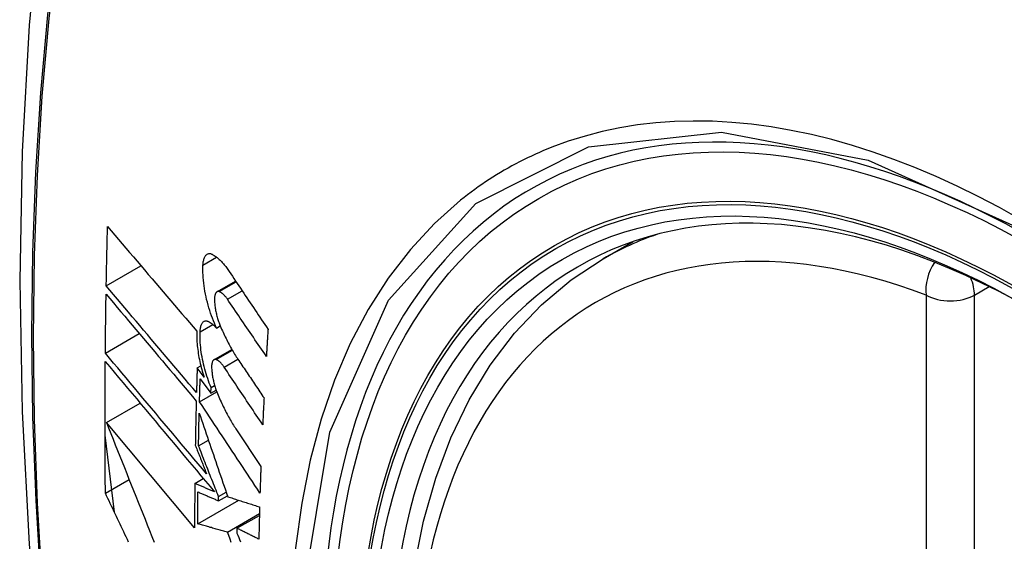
# Model space of a CAD drawing. Header units: inches. Extents: x 532.5 to 626.3, y 209.5 to 285.5.
# Tile 44 of 55: x 581.618 to 581.959, y 255.445 to 255.625. Entities that reach past the tile are written whole.
import ezdxf

# ---------------------------------------------------------------- set-up
doc = ezdxf.new("R2010")
doc.units = ezdxf.units.IN
doc.header["$MEASUREMENT"] = 0
doc.layers.add('Visible Edges(ANSI)', color=7, linetype='Continuous', lineweight=25)
doc.layers.add('Visible Tangent Edges(ANSI)', color=7, linetype='Continuous', lineweight=25)

msp = doc.modelspace()

# ---------------------------------------------------------------- linework, layer by layer
at = {"layer": 'Visible Edges(ANSI)'}
for p, q in [((581.81994, 255.54242), (581.83024, 255.54835)), ((581.64814, 255.53305), (581.66014, 255.53996)), ((581.68641, 255.531), (581.69285, 255.53471)), ((581.64782, 255.50977), (581.65956, 255.51654)), ((581.68627, 255.51847), (581.68754, 255.5192)), ((581.68536, 255.50751), (581.69155, 255.51107)), ((581.67957, 255.50466), (581.68082, 255.50538)), ((581.68194, 255.50149), (581.67957, 255.50466)), ((581.6806, 255.50087), (581.6843, 255.49591)), ((581.68037, 255.49299), (581.68633, 255.49642)), ((581.6843, 255.49591), (581.68437, 255.49793)), ((581.6843, 255.49591), (581.68612, 255.49696)), ((581.68437, 255.49793), (581.68558, 255.49863)), ((581.64819, 255.48583), (581.65982, 255.49253)), ((581.67867, 255.44937), (581.64819, 255.48583)), ((581.69296, 255.48359), (581.7016, 255.47059)), ((581.65095, 255.45476), (581.64771, 255.48138)), ((581.68003, 255.47775), (581.68344, 255.47972)), ((581.64783, 255.46134), (581.65604, 255.46607)), ((581.67874, 255.46474), (581.68169, 255.46644)), ((581.68695, 255.46017), (581.6896, 255.4617)), ((581.67977, 255.45072), (581.69398, 255.45891)), ((581.68693, 255.45873), (581.69001, 255.4605)), ((581.68693, 255.45873), (581.68695, 255.46017)), ((581.69004, 255.44792), (581.70108, 255.45428)), ((581.69332, 255.44922), (581.70107, 255.45368)), ((581.69332, 255.44922), (581.6933, 255.44757))]:
    msp.add_line(p, q, dxfattribs=at)
at = {"layer": 'Visible Edges(ANSI)', "flags": 128}
for points in [[(581.67222, 255.86735), (581.65939, 255.82924), (581.64833, 255.79), (581.63904, 255.74971), (581.63149, 255.70844), (581.62565, 255.66625), (581.6215, 255.62321), (581.61903, 255.57936), (581.61821, 255.53479), (581.61902, 255.48955), (581.62145, 255.44369), (581.62547, 255.3973), (581.63106, 255.35042), (581.63821, 255.30313), (581.64689, 255.2555), (581.65708, 255.20758), (581.66876, 255.15946)], [(581.64814, 255.53305), (581.64815, 255.5339), (581.64817, 255.53476), (581.64818, 255.53561), (581.6482, 255.53646), (581.64822, 255.53731), (581.64823, 255.53817), (581.64825, 255.53902), (581.64827, 255.53987), (581.64829, 255.54073), (581.64831, 255.54158), (581.64832, 255.54244), (581.64834, 255.54329), (581.64836, 255.54414), (581.64838, 255.545), (581.6484, 255.54585), (581.64842, 255.54671), (581.64844, 255.54756), (581.64846, 255.54842), (581.64848, 255.54927), (581.6485, 255.55012), (581.64852, 255.55098), (581.64854, 255.55183), (581.64856, 255.55269), (581.64859, 255.55354)], [(581.64859, 255.55354), (581.64985, 255.55206), (581.65111, 255.55057), (581.65238, 255.54908), (581.65366, 255.54758), (581.65494, 255.54608), (581.65622, 255.54457), (581.6575, 255.54306), (581.65879, 255.54155), (581.66007, 255.54004), (581.66137, 255.53853), (581.66266, 255.53701), (581.66395, 255.5355), (581.66524, 255.53398), (581.66654, 255.53246), (581.66784, 255.53095), (581.66913, 255.52943), (581.67043, 255.52792), (581.67172, 255.5264), (581.67301, 255.52489), (581.67431, 255.52338), (581.6756, 255.52187), (581.67689, 255.52037), (581.67818, 255.51887), (581.67946, 255.51737)], [(581.68157, 255.54024), (581.68159, 255.54061), (581.68163, 255.54098), (581.68168, 255.54133), (581.68174, 255.54166), (581.68181, 255.54198), (581.68189, 255.54227), (581.68198, 255.54255), (581.68208, 255.54281), (581.6822, 255.54305), (581.68232, 255.54327), (581.68245, 255.54346), (581.68259, 255.54364), (581.68274, 255.54379), (581.68289, 255.54392), (581.68305, 255.54402), (581.68322, 255.54411), (581.6834, 255.54417), (581.68358, 255.5442), (581.68377, 255.54422), (581.68396, 255.54421), (581.68415, 255.54418), (581.68435, 255.54413), (581.68455, 255.54405), (581.68476, 255.54395)], [(581.68476, 255.54395), (581.685, 255.54382), (581.68525, 255.54368), (581.68549, 255.54352), (581.68573, 255.54336), (581.68598, 255.54319), (581.68623, 255.543), (581.68647, 255.54281), (581.68672, 255.5426), (581.68697, 255.54239), (581.68721, 255.54216), (581.68746, 255.54193), (581.68771, 255.54169), (581.68795, 255.54143), (581.6882, 255.54117), (581.68845, 255.5409), (581.68869, 255.54062), (581.68894, 255.54033), (581.68918, 255.54003), (581.68942, 255.53972), (581.68966, 255.5394), (581.6899, 255.53908), (581.69014, 255.53875), (581.69038, 255.5384), (581.69062, 255.53805)], [(581.68627, 255.51847), (581.68589, 255.51928), (581.68553, 255.52012), (581.68517, 255.52097), (581.68483, 255.52184), (581.6845, 255.52273), (581.68419, 255.52363), (581.68389, 255.52455), (581.6836, 255.52548), (581.68333, 255.52641), (581.68308, 255.52736), (581.68284, 255.52831), (581.68262, 255.52927), (581.68242, 255.53022), (581.68224, 255.53118), (581.68208, 255.53213), (581.68194, 255.53308), (581.68181, 255.53402), (581.68171, 255.53496), (581.68163, 255.53588), (581.68158, 255.53679), (581.68154, 255.53768), (581.68153, 255.53855), (581.68153, 255.5394), (581.68157, 255.54024)], [(581.78711, 255.23425), (581.77937, 255.25344), (581.77252, 255.2727), (581.76658, 255.29196), (581.76159, 255.31114), (581.75756, 255.33014), (581.75452, 255.34889), (581.75248, 255.36731), (581.75147, 255.38532), (581.75149, 255.40283), (581.75255, 255.41979), (581.75466, 255.4361), (581.75781, 255.45171), (581.76202, 255.46655), (581.76728, 255.48053), (581.77358, 255.4936), (581.7809, 255.50566), (581.78925, 255.51666), (581.79857, 255.5265), (581.80882, 255.53511), (581.81994, 255.54242)], [(581.69062, 255.53805), (581.69118, 255.53722), (581.69174, 255.53639), (581.69229, 255.53555), (581.69285, 255.53472), (581.69341, 255.53388), (581.69397, 255.53304), (581.69453, 255.53221), (581.69509, 255.53137), (581.69565, 255.53053), (581.69621, 255.5297), (581.69677, 255.52886), (581.69733, 255.52802), (581.69789, 255.52719), (581.69845, 255.52635), (581.69901, 255.52551), (581.69957, 255.52468), (581.70013, 255.52384), (581.70069, 255.523), (581.70125, 255.52217), (581.70182, 255.52133), (581.70238, 255.5205), (581.70294, 255.51966), (581.7035, 255.51883), (581.70406, 255.51799)], [(581.64782, 255.50977), (581.64782, 255.51062), (581.64783, 255.51147), (581.64784, 255.51232), (581.64785, 255.51316), (581.64786, 255.51401), (581.64787, 255.51486), (581.64788, 255.51571), (581.64789, 255.51656), (581.6479, 255.51741), (581.64791, 255.51826), (581.64792, 255.51911), (581.64793, 255.51996), (581.64794, 255.52081), (581.64795, 255.52166), (581.64797, 255.52251), (581.64798, 255.52336), (581.64799, 255.52421), (581.648, 255.52506), (581.64802, 255.52591), (581.64803, 255.52676), (581.64804, 255.52761), (581.64806, 255.52846), (581.64807, 255.52931), (581.64809, 255.53016)], [(581.64809, 255.53016), (581.64936, 255.52865), (581.65064, 255.52713), (581.65192, 255.52561), (581.65321, 255.52408), (581.6545, 255.52255), (581.65579, 255.52101), (581.65709, 255.51948), (581.65839, 255.51793), (581.65969, 255.51639), (581.66099, 255.51484), (581.6623, 255.5133), (581.6636, 255.51175), (581.66491, 255.5102), (581.66622, 255.50865), (581.66753, 255.5071), (581.66883, 255.50555), (581.67014, 255.504), (581.67145, 255.50246), (581.67275, 255.50091), (581.67406, 255.49937), (581.67536, 255.49783), (581.67666, 255.49629), (581.67795, 255.49476), (581.67924, 255.49323)], [(581.67932, 255.49614), (581.67803, 255.49767), (581.67673, 255.4992), (581.67543, 255.50073), (581.67413, 255.50227), (581.67282, 255.50381), (581.67152, 255.50536), (581.67021, 255.5069), (581.6689, 255.50845), (581.66759, 255.51), (581.66628, 255.51155), (581.66497, 255.5131), (581.66366, 255.51465), (581.66236, 255.51619), (581.66105, 255.51774), (581.65975, 255.51929), (581.65844, 255.52083), (581.65714, 255.52237), (581.65585, 255.52391), (581.65455, 255.52544), (581.65326, 255.52697), (581.65197, 255.5285), (581.65069, 255.53002), (581.64941, 255.53154), (581.64814, 255.53305)], [(581.68718, 255.53105), (581.68706, 255.53108), (581.68695, 255.53111), (581.68684, 255.53111), (581.68673, 255.53111), (581.68662, 255.53109), (581.68652, 255.53106), (581.68642, 255.53101), (581.68633, 255.53095), (581.68624, 255.53088), (581.68615, 255.53079), (581.68607, 255.53069), (581.686, 255.53058), (581.68593, 255.53045), (581.68586, 255.53032), (581.6858, 255.53017), (581.68575, 255.53), (581.6857, 255.52983), (581.68566, 255.52965), (581.68563, 255.52945), (581.6856, 255.52925), (581.68558, 255.52904), (581.68556, 255.52882), (581.68556, 255.52859), (581.68556, 255.52836)], [(581.69, 255.52846), (581.68989, 255.52863), (581.68977, 255.52879), (581.68965, 255.52895), (581.68954, 255.5291), (581.68942, 255.52925), (581.6893, 255.52939), (581.68918, 255.52953), (581.68906, 255.52966), (581.68895, 255.52979), (581.68883, 255.52991), (581.68871, 255.53003), (581.68859, 255.53014), (581.68847, 255.53025), (581.68835, 255.53035), (581.68823, 255.53045), (581.68811, 255.53054), (581.68799, 255.53062), (581.68788, 255.5307), (581.68776, 255.53077), (581.68764, 255.53084), (581.68752, 255.5309), (581.68741, 255.53096), (581.68729, 255.53101), (581.68718, 255.53105)], [(581.68556, 255.52836), (581.68556, 255.52799), (581.68558, 255.52763), (581.6856, 255.52725), (581.68563, 255.52688), (581.68567, 255.5265), (581.68571, 255.52611), (581.68576, 255.52573), (581.68582, 255.52533), (581.68588, 255.52494), (581.68595, 255.52455), (581.68603, 255.52415), (581.68611, 255.52376), (581.6862, 255.52337), (581.68629, 255.52298), (581.68639, 255.52258), (581.6865, 255.5222), (581.68661, 255.52181), (581.68673, 255.52143), (581.68685, 255.52105), (581.68697, 255.52068), (581.68711, 255.52031), (581.68724, 255.51994), (581.68738, 255.51959), (581.68752, 255.51923)], [(581.70348, 255.50866), (581.70291, 255.50949), (581.70235, 255.51031), (581.70179, 255.51113), (581.70123, 255.51196), (581.70067, 255.51278), (581.7001, 255.51361), (581.69954, 255.51444), (581.69898, 255.51526), (581.69842, 255.51609), (581.69785, 255.51691), (581.69729, 255.51774), (581.69673, 255.51856), (581.69617, 255.51939), (581.69561, 255.52022), (581.69504, 255.52104), (581.69448, 255.52187), (581.69392, 255.52269), (581.69336, 255.52352), (581.6928, 255.52434), (581.69224, 255.52517), (581.69168, 255.52599), (581.69112, 255.52681), (581.69056, 255.52764), (581.69, 255.52846)], [(581.68056, 255.51718), (581.68059, 255.51755), (581.68062, 255.5179), (581.68066, 255.51824), (581.68072, 255.51856), (581.68079, 255.51887), (581.68087, 255.51916), (581.68095, 255.51942), (581.68105, 255.51967), (581.68116, 255.5199), (581.68128, 255.5201), (581.6814, 255.52029), (581.68154, 255.52045), (581.68168, 255.52059), (581.68183, 255.52071), (581.68199, 255.5208), (581.68215, 255.52087), (581.68232, 255.52092), (581.6825, 255.52094), (581.68268, 255.52094), (581.68286, 255.52092), (581.68305, 255.52088), (581.68325, 255.52082), (581.68344, 255.52073), (581.68364, 255.52062)], [(581.68364, 255.52062), (581.68375, 255.52056), (581.68386, 255.52049), (581.68397, 255.52042), (581.68407, 255.52035), (581.68418, 255.52027), (581.68429, 255.5202), (581.6844, 255.52012), (581.68451, 255.52004), (581.68462, 255.51995), (581.68473, 255.51987), (581.68484, 255.51978), (581.68495, 255.51969), (581.68506, 255.5196), (581.68517, 255.51951), (581.68528, 255.51942), (581.68539, 255.51932), (581.6855, 255.51922), (581.68561, 255.51912), (581.68572, 255.51902), (581.68583, 255.51891), (581.68594, 255.5188), (581.68605, 255.5187), (581.68616, 255.51858), (581.68627, 255.51847)], [(581.67946, 255.51737), (581.67944, 255.51678), (581.67943, 255.51618), (581.67943, 255.51557), (581.67944, 255.51494), (581.67946, 255.51431), (581.6795, 255.51366), (581.67955, 255.51301), (581.67961, 255.51235), (581.67968, 255.51169), (581.67976, 255.51102), (581.67985, 255.51035), (581.67995, 255.50967), (581.68006, 255.50898), (581.68019, 255.5083), (581.68032, 255.50761), (581.68047, 255.50692), (581.68062, 255.50623), (581.68078, 255.50554), (581.68095, 255.50486), (581.68114, 255.50418), (581.68132, 255.5035), (581.68152, 255.50282), (581.68173, 255.50215), (581.68194, 255.50149)], [(581.68437, 255.49793), (581.68406, 255.49868), (581.68376, 255.49945), (581.68347, 255.50023), (581.6832, 255.50103), (581.68293, 255.50183), (581.68268, 255.50264), (581.68244, 255.50346), (581.68221, 255.50429), (581.68199, 255.50512), (581.68178, 255.50596), (581.68159, 255.5068), (581.68142, 255.50764), (581.68126, 255.50847), (581.68111, 255.50931), (581.68098, 255.51014), (581.68087, 255.51097), (581.68077, 255.51179), (581.68069, 255.5126), (581.68063, 255.5134), (581.68058, 255.51418), (581.68055, 255.51495), (581.68054, 255.51571), (581.68054, 255.51645), (581.68056, 255.51718)], [(581.68752, 255.51923), (581.68777, 255.51867), (581.68801, 255.5181), (581.68826, 255.51755), (581.68851, 255.517), (581.68876, 255.51645), (581.68902, 255.51591), (581.68927, 255.51538), (581.68953, 255.51485), (581.6898, 255.51433), (581.69006, 255.51381), (581.69033, 255.5133), (581.69059, 255.51279), (581.69086, 255.5123), (581.69113, 255.5118), (581.69141, 255.51132), (581.69168, 255.51084), (581.69196, 255.51037), (581.69224, 255.5099), (581.69252, 255.50944), (581.6928, 255.50899), (581.69308, 255.50854), (581.69337, 255.50811), (581.69366, 255.50768), (581.69394, 255.50725)], [(581.70406, 255.51799), (581.70403, 255.5176), (581.70401, 255.51721), (581.70398, 255.51682), (581.70396, 255.51643), (581.70393, 255.51605), (581.70391, 255.51566), (581.70388, 255.51527), (581.70386, 255.51488), (581.70384, 255.51449), (581.70381, 255.5141), (581.70379, 255.51371), (581.70376, 255.51332), (581.70374, 255.51294), (581.70371, 255.51255), (581.70369, 255.51216), (581.70367, 255.51177), (581.70364, 255.51138), (581.70362, 255.51099), (581.70359, 255.5106), (581.70357, 255.51022), (581.70355, 255.50983), (581.70352, 255.50944), (581.7035, 255.50905), (581.70348, 255.50866)], [(581.68281, 255.46803), (581.68137, 255.46975), (581.67991, 255.47148), (581.67846, 255.47322), (581.677, 255.47496), (581.67553, 255.47671), (581.67406, 255.47846), (581.67259, 255.48021), (581.67112, 255.48196), (581.66965, 255.48372), (581.66818, 255.48548), (581.6667, 255.48723), (581.66523, 255.48899), (581.66376, 255.49074), (581.66229, 255.4925), (581.66082, 255.49425), (581.65936, 255.496), (581.6579, 255.49774), (581.65644, 255.49948), (581.65499, 255.50121), (581.65354, 255.50294), (581.6521, 255.50466), (581.65066, 255.50637), (581.64924, 255.50807), (581.64782, 255.50977)], [(581.64783, 255.46134), (581.64782, 255.46323), (581.6478, 255.46512), (581.64778, 255.46701), (581.64777, 255.4689), (581.64776, 255.47079), (581.64774, 255.47268), (581.64773, 255.47458), (581.64773, 255.47647), (581.64772, 255.47837), (581.64771, 255.48026), (581.64771, 255.48216), (581.64771, 255.48406), (581.64771, 255.48596), (581.64771, 255.48786), (581.64771, 255.48976), (581.64771, 255.49166), (581.64772, 255.49356), (581.64772, 255.49546), (581.64773, 255.49736), (581.64774, 255.49927), (581.64775, 255.50117), (581.64776, 255.50308), (581.64778, 255.50499), (581.64779, 255.50689)], [(581.64779, 255.50689), (581.64932, 255.50507), (581.65085, 255.50324), (581.6524, 255.5014), (581.65395, 255.49954), (581.65551, 255.49768), (581.65708, 255.49581), (581.65865, 255.49393), (581.66023, 255.49205), (581.66181, 255.49016), (581.6634, 255.48826), (581.66499, 255.48637), (581.66658, 255.48447), (581.66817, 255.48256), (581.66977, 255.48066), (581.67136, 255.47876), (581.67295, 255.47686), (581.67454, 255.47496), (581.67613, 255.47306), (581.67772, 255.47117), (581.6793, 255.46928), (581.68088, 255.4674), (581.68245, 255.46552), (581.68402, 255.46366), (581.68558, 255.4618)], [(581.68611, 255.50755), (581.686, 255.50759), (581.68589, 255.50761), (581.68578, 255.50762), (581.68568, 255.50761), (581.68557, 255.5076), (581.68548, 255.50757), (581.68538, 255.50752), (581.68529, 255.50747), (581.6852, 255.50739), (581.68512, 255.50731), (581.68504, 255.50721), (581.68497, 255.5071), (581.6849, 255.50698), (581.68484, 255.50684), (581.68478, 255.5067), (581.68473, 255.50654), (581.68469, 255.50637), (581.68465, 255.50618), (581.68462, 255.50599), (581.68459, 255.50579), (581.68457, 255.50558), (581.68456, 255.50536), (581.68456, 255.50513), (581.68456, 255.5049)], [(581.68889, 255.50494), (581.68878, 255.5051), (581.68866, 255.50527), (581.68855, 255.50542), (581.68843, 255.50558), (581.68832, 255.50573), (581.6882, 255.50587), (581.68808, 255.50601), (581.68797, 255.50614), (581.68785, 255.50627), (581.68773, 255.5064), (581.68761, 255.50652), (581.6875, 255.50663), (581.68738, 255.50674), (581.68726, 255.50684), (581.68715, 255.50694), (581.68703, 255.50703), (581.68691, 255.50711), (581.6868, 255.50719), (581.68668, 255.50727), (581.68657, 255.50734), (581.68645, 255.5074), (581.68634, 255.50745), (581.68623, 255.50751), (581.68611, 255.50755)], [(581.69394, 255.50725), (581.69431, 255.50671), (581.69467, 255.50617), (581.69503, 255.50563), (581.69539, 255.5051), (581.69576, 255.50456), (581.69612, 255.50402), (581.69648, 255.50348), (581.69685, 255.50294), (581.69721, 255.5024), (581.69757, 255.50186), (581.69794, 255.50132), (581.6983, 255.50078), (581.69867, 255.50024), (581.69903, 255.4997), (581.69939, 255.49916), (581.69976, 255.49862), (581.70012, 255.49808), (581.70048, 255.49754), (581.70085, 255.497), (581.70121, 255.49646), (581.70158, 255.49592), (581.70194, 255.49538), (581.7023, 255.49484), (581.70267, 255.4943)], [(581.67957, 255.50466), (581.67956, 255.50431), (581.67955, 255.50395), (581.67954, 255.5036), (581.67953, 255.50324), (581.67951, 255.50288), (581.6795, 255.50253), (581.67949, 255.50217), (581.67948, 255.50182), (581.67947, 255.50146), (581.67946, 255.50111), (581.67945, 255.50075), (581.67944, 255.5004), (581.67943, 255.50004), (581.67942, 255.49969), (581.67941, 255.49933), (581.6794, 255.49898), (581.67939, 255.49862), (581.67938, 255.49827), (581.67937, 255.49791), (581.67936, 255.49756), (581.67935, 255.4972), (581.67934, 255.49685), (581.67933, 255.49649), (581.67932, 255.49614)], [(581.68456, 255.5049), (581.68457, 255.50454), (581.68459, 255.50418), (581.68461, 255.5038), (581.68465, 255.50343), (581.68469, 255.50305), (581.68473, 255.50267), (581.68478, 255.50228), (581.68484, 255.50189), (581.68491, 255.5015), (581.68498, 255.50111), (581.68506, 255.50071), (581.68515, 255.50032), (581.68524, 255.49993), (581.68533, 255.49954), (581.68544, 255.49915), (581.68554, 255.49876), (581.68566, 255.49837), (581.68578, 255.49799), (581.6859, 255.49761), (581.68602, 255.49724), (581.68616, 255.49687), (581.68629, 255.49651), (581.68643, 255.49615), (581.68658, 255.49579)], [(581.70221, 255.48504), (581.70165, 255.48587), (581.7011, 255.4867), (581.70054, 255.48753), (581.69999, 255.48836), (581.69943, 255.48919), (581.69888, 255.49002), (581.69832, 255.49085), (581.69777, 255.49167), (581.69721, 255.4925), (581.69665, 255.49333), (581.6961, 255.49416), (581.69554, 255.49499), (581.69499, 255.49582), (581.69443, 255.49665), (581.69388, 255.49748), (581.69332, 255.49831), (581.69277, 255.49914), (581.69221, 255.49997), (581.69166, 255.5008), (581.69111, 255.50163), (581.69055, 255.50245), (581.69, 255.50328), (581.68944, 255.50411), (581.68889, 255.50494)], [(581.68037, 255.49299), (581.68038, 255.49332), (581.68039, 255.49365), (581.6804, 255.49397), (581.68041, 255.4943), (581.68042, 255.49463), (581.68043, 255.49496), (581.68043, 255.49529), (581.68044, 255.49561), (581.68045, 255.49594), (581.68046, 255.49627), (581.68047, 255.4966), (581.68048, 255.49693), (581.68049, 255.49726), (581.6805, 255.49758), (581.68051, 255.49791), (581.68052, 255.49824), (581.68053, 255.49857), (581.68054, 255.4989), (581.68055, 255.49922), (581.68056, 255.49955), (581.68057, 255.49988), (581.68058, 255.50021), (581.68059, 255.50054), (581.6806, 255.50087)], [(581.68658, 255.49579), (581.68682, 255.49522), (581.68706, 255.49465), (581.68731, 255.49408), (581.68756, 255.49352), (581.68781, 255.49297), (581.68806, 255.49242), (581.68832, 255.49188), (581.68858, 255.49134), (581.68884, 255.49081), (581.6891, 255.49028), (581.68937, 255.48976), (581.68963, 255.48925), (581.6899, 255.48874), (581.69017, 255.48824), (581.69044, 255.48775), (581.69072, 255.48726), (581.69099, 255.48677), (581.69127, 255.4863), (581.69155, 255.48583), (581.69183, 255.48537), (581.69211, 255.48491), (581.69239, 255.48446), (581.69267, 255.48402), (581.69296, 255.48359)], [(581.67924, 255.49323), (581.67923, 255.49259), (581.67921, 255.49196), (581.6792, 255.49132), (581.67918, 255.49068), (581.67917, 255.49004), (581.67915, 255.4894), (581.67914, 255.48877), (581.67912, 255.48813), (581.67911, 255.48749), (581.67909, 255.48685), (581.67908, 255.48622), (581.67906, 255.48558), (581.67905, 255.48494), (581.67904, 255.4843), (581.67902, 255.48367), (581.67901, 255.48303), (581.679, 255.48239), (581.67899, 255.48175), (581.67898, 255.48112), (581.67896, 255.48048), (581.67895, 255.47984), (581.67894, 255.47921), (581.67893, 255.47857), (581.67892, 255.47793)], [(581.70128, 255.46142), (581.70041, 255.46273), (581.69954, 255.46404), (581.69867, 255.46536), (581.6978, 255.46667), (581.69693, 255.46799), (581.69606, 255.46931), (581.69519, 255.47062), (581.69431, 255.47194), (581.69344, 255.47326), (581.69257, 255.47458), (581.6917, 255.47589), (581.69082, 255.47721), (581.68995, 255.47853), (581.68908, 255.47985), (581.6882, 255.48117), (581.68733, 255.48248), (581.68646, 255.4838), (581.68559, 255.48511), (581.68472, 255.48643), (581.68385, 255.48774), (581.68298, 255.48906), (581.68211, 255.49037), (581.68124, 255.49168), (581.68037, 255.49299)], [(581.70267, 255.4943), (581.70265, 255.49392), (581.70263, 255.49353), (581.70261, 255.49314), (581.70259, 255.49276), (581.70257, 255.49237), (581.70255, 255.49199), (581.70253, 255.4916), (581.70251, 255.49121), (581.70249, 255.49083), (581.70247, 255.49044), (581.70245, 255.49006), (581.70243, 255.48967), (581.70241, 255.48929), (581.70239, 255.4889), (581.70237, 255.48851), (581.70235, 255.48813), (581.70234, 255.48774), (581.70232, 255.48736), (581.7023, 255.48697), (581.70228, 255.48659), (581.70226, 255.4862), (581.70224, 255.48582), (581.70222, 255.48543), (581.70221, 255.48504)], [(581.68003, 255.47775), (581.68004, 255.47822), (581.68005, 255.47869), (581.68006, 255.47916), (581.68007, 255.47963), (581.68008, 255.4801), (581.68009, 255.48057), (581.6801, 255.48104), (581.6801, 255.48151), (581.68011, 255.48198), (581.68012, 255.48245), (581.68013, 255.48292), (581.68014, 255.48339), (581.68015, 255.48386), (581.68016, 255.48433), (581.68017, 255.4848), (581.68018, 255.48527), (581.68019, 255.48574), (581.68021, 255.48621), (581.68022, 255.48668), (581.68023, 255.48715), (581.68024, 255.48762), (581.68025, 255.48809), (581.68026, 255.48856), (581.68027, 255.48903)], [(581.68027, 255.48903), (581.68067, 255.48785), (581.68107, 255.48667), (581.68148, 255.48549), (581.68188, 255.4843), (581.68228, 255.48311), (581.68269, 255.48192), (581.6831, 255.48072), (581.68351, 255.47952), (581.68392, 255.47831), (581.68433, 255.47711), (581.68474, 255.4759), (581.68515, 255.47469), (581.68557, 255.47348), (581.68598, 255.47227), (581.6864, 255.47106), (581.68681, 255.46985), (581.68722, 255.46863), (581.68764, 255.46742), (581.68806, 255.46621), (581.68847, 255.46499), (581.68889, 255.46378), (581.6893, 255.46257), (581.68972, 255.46136), (581.69013, 255.46015)], [(581.64819, 255.48583), (581.64895, 255.4839), (581.64973, 255.48195), (581.6505, 255.48), (581.65127, 255.47805), (581.65205, 255.47609), (581.65283, 255.47412), (581.65362, 255.47216), (581.6544, 255.47019), (581.65519, 255.46821), (581.65598, 255.46624), (581.65677, 255.46426), (581.65756, 255.46228), (581.65835, 255.4603), (581.65915, 255.45831), (581.65994, 255.45633), (581.66074, 255.45435), (581.66153, 255.45237), (581.66233, 255.45039), (581.66313, 255.44841), (581.66392, 255.44643), (581.66472, 255.44445)], [(581.67892, 255.47793), (581.67908, 255.47752), (581.67924, 255.47711), (581.6794, 255.4767), (581.67956, 255.47629), (581.67973, 255.47588), (581.67989, 255.47546), (581.68005, 255.47505), (581.68021, 255.47464), (581.68037, 255.47423), (581.68054, 255.47381), (581.6807, 255.4734), (581.68086, 255.47299), (581.68102, 255.47258), (581.68119, 255.47216), (581.68135, 255.47175), (581.68151, 255.47134), (581.68167, 255.47092), (581.68184, 255.47051), (581.682, 255.4701), (581.68216, 255.46968), (581.68232, 255.46927), (581.68249, 255.46886), (581.68265, 255.46844), (581.68281, 255.46803)], [(581.68695, 255.46017), (581.68666, 255.4609), (581.68637, 255.46164), (581.68608, 255.46237), (581.68579, 255.46311), (581.6855, 255.46384), (581.68521, 255.46458), (581.68492, 255.46531), (581.68463, 255.46605), (581.68434, 255.46678), (581.68405, 255.46752), (581.68376, 255.46825), (581.68347, 255.46899), (581.68319, 255.46972), (581.6829, 255.47046), (581.68261, 255.47119), (581.68232, 255.47192), (581.68203, 255.47265), (581.68175, 255.47339), (581.68146, 255.47412), (581.68117, 255.47485), (581.68089, 255.47557), (581.6806, 255.4763), (581.68032, 255.47703), (581.68003, 255.47775)], [(581.7016, 255.47059), (581.70158, 255.47021), (581.70157, 255.46982), (581.70155, 255.46944), (581.70154, 255.46906), (581.70153, 255.46868), (581.70151, 255.46829), (581.7015, 255.46791), (581.70148, 255.46753), (581.70147, 255.46715), (581.70146, 255.46676), (581.70144, 255.46638), (581.70143, 255.466), (581.70142, 255.46562), (581.70141, 255.46523), (581.70139, 255.46485), (581.70138, 255.46447), (581.70137, 255.46409), (581.70136, 255.46371), (581.70134, 255.46333), (581.70133, 255.46294), (581.70132, 255.46256), (581.70131, 255.46218), (581.70129, 255.4618), (581.70128, 255.46142)], [(581.67874, 255.46474), (581.67874, 255.4641), (581.67873, 255.46346), (581.67873, 255.46281), (581.67872, 255.46217), (581.67872, 255.46153), (581.67871, 255.46089), (581.67871, 255.46025), (581.6787, 255.45961), (581.6787, 255.45897), (581.6787, 255.45833), (581.67869, 255.45769), (581.67869, 255.45704), (581.67869, 255.4564), (581.67869, 255.45576), (581.67868, 255.45512), (581.67868, 255.45448), (581.67868, 255.45384), (581.67868, 255.45321), (581.67868, 255.45257), (581.67868, 255.45193), (581.67867, 255.45129), (581.67867, 255.45065), (581.67867, 255.45001), (581.67867, 255.44937)], [(581.68558, 255.4618), (581.6853, 255.46192), (581.68501, 255.46204), (581.68472, 255.46216), (581.68444, 255.46229), (581.68415, 255.46241), (581.68387, 255.46253), (581.68358, 255.46265), (581.6833, 255.46278), (581.68301, 255.4629), (581.68273, 255.46302), (581.68244, 255.46314), (581.68216, 255.46327), (581.68187, 255.46339), (581.68159, 255.46351), (581.6813, 255.46364), (581.68102, 255.46376), (581.68073, 255.46388), (581.68045, 255.464), (581.68016, 255.46413), (581.67988, 255.46425), (581.6796, 255.46437), (581.67931, 255.4645), (581.67903, 255.46462), (581.67874, 255.46474)], [(581.67977, 255.45072), (581.67977, 255.45118), (581.67977, 255.45164), (581.67977, 255.4521), (581.67977, 255.45256), (581.67977, 255.45303), (581.67977, 255.45349), (581.67978, 255.45395), (581.67978, 255.45441), (581.67978, 255.45487), (581.67978, 255.45533), (581.67978, 255.45579), (581.67979, 255.45625), (581.67979, 255.45671), (581.67979, 255.45717), (581.67979, 255.45764), (581.6798, 255.4581), (581.6798, 255.45856), (581.6798, 255.45902), (581.6798, 255.45948), (581.67981, 255.45994), (581.67981, 255.46041), (581.67982, 255.46087), (581.67982, 255.46133), (581.67982, 255.46179)], [(581.67982, 255.46179), (581.68012, 255.46166), (581.68041, 255.46154), (581.68071, 255.46141), (581.681, 255.46128), (581.6813, 255.46115), (581.68159, 255.46103), (581.68189, 255.4609), (581.68218, 255.46077), (581.68248, 255.46064), (581.68278, 255.46051), (581.68307, 255.46039), (581.68337, 255.46026), (581.68366, 255.46013), (581.68396, 255.46), (581.68426, 255.45987), (581.68455, 255.45975), (581.68485, 255.45962), (581.68515, 255.45949), (581.68544, 255.45936), (581.68574, 255.45924), (581.68604, 255.45911), (581.68633, 255.45898), (581.68663, 255.45885), (581.68693, 255.45873)], [(581.65586, 255.44445), (581.65544, 255.44534), (581.65501, 255.44623), (581.65459, 255.44712), (581.65416, 255.44801), (581.65374, 255.4489), (581.65332, 255.44979), (581.65289, 255.45068), (581.65247, 255.45157), (581.65205, 255.45246), (581.65162, 255.45335), (581.6512, 255.45424), (581.65078, 255.45513), (581.65036, 255.45602), (581.64994, 255.4569), (581.64952, 255.45779), (581.64909, 255.45868), (581.64867, 255.45957), (581.64825, 255.46045), (581.64783, 255.46134)], [(581.69013, 255.46015), (581.69058, 255.46001), (581.69104, 255.45986), (581.69149, 255.45971), (581.69195, 255.45957), (581.6924, 255.45942), (581.69286, 255.45927), (581.69332, 255.45912), (581.69377, 255.45898), (581.69423, 255.45883), (581.69469, 255.45868), (581.69515, 255.45854), (581.69561, 255.45839), (581.69607, 255.45824), (581.69653, 255.4581), (581.69699, 255.45795), (581.69745, 255.4578), (581.69791, 255.45766), (581.69837, 255.45751), (581.69883, 255.45736), (581.6993, 255.45722), (581.69976, 255.45707), (581.70022, 255.45693), (581.70068, 255.45678), (581.70114, 255.45664)], [(581.70114, 255.45664), (581.70113, 255.45617), (581.70112, 255.4557), (581.70111, 255.45524), (581.70109, 255.45477), (581.70108, 255.4543), (581.70107, 255.45383), (581.70106, 255.45337), (581.70105, 255.4529), (581.70104, 255.45244), (581.70103, 255.45197), (581.70101, 255.4515), (581.701, 255.45104), (581.70099, 255.45057), (581.70098, 255.45011), (581.70097, 255.44964), (581.70096, 255.44917), (581.70095, 255.44871), (581.70094, 255.44824), (581.70093, 255.44778), (581.70092, 255.44731), (581.70091, 255.44685), (581.70091, 255.44638), (581.7009, 255.44592), (581.70089, 255.44545)], [(581.69004, 255.44792), (581.68961, 255.44804), (581.68918, 255.44815), (581.68875, 255.44827), (581.68832, 255.44839), (581.68789, 255.4485), (581.68746, 255.44862), (581.68703, 255.44874), (581.6866, 255.44885), (581.68617, 255.44897), (581.68574, 255.44909), (581.68531, 255.4492), (581.68488, 255.44932), (581.68446, 255.44944), (581.68403, 255.44955), (581.6836, 255.44967), (581.68317, 255.44979), (581.68274, 255.44991), (581.68232, 255.45002), (581.68189, 255.45014), (581.68146, 255.45026), (581.68104, 255.45037), (581.68061, 255.45049), (581.68019, 255.45061), (581.67977, 255.45072)], [(581.70089, 255.44545), (581.70057, 255.44561), (581.70025, 255.44577), (581.69994, 255.44592), (581.69962, 255.44608), (581.69931, 255.44624), (581.69899, 255.44639), (581.69867, 255.44655), (581.69836, 255.44671), (581.69804, 255.44686), (581.69773, 255.44702), (581.69741, 255.44718), (581.69709, 255.44733), (581.69678, 255.44749), (581.69646, 255.44765), (581.69615, 255.44781), (581.69583, 255.44796), (581.69552, 255.44812), (581.6952, 255.44828), (581.69489, 255.44843), (581.69457, 255.44859), (581.69426, 255.44875), (581.69395, 255.4489), (581.69363, 255.44906), (581.69332, 255.44922)], [(581.69135, 255.44426), (581.69091, 255.44548), (581.69048, 255.4467), (581.69004, 255.44792)], [(581.6933, 255.44757), (581.6936, 255.44682), (581.69391, 255.44607), (581.69421, 255.44531), (581.69452, 255.44456)]]:
    msp.add_lwpolyline(points, dxfattribs=at)
at = {"layer": 'Visible Edges(ANSI)'}
for centre, major_axis, start_param, end_param in [((582.07357, 254.76402), (-0.64835, 1.12588), 5.16346, 5.835982), ((581.96882, 255.26698), (0.15718, -0.27294), 2.362013, 7.062765)]:
    msp.add_ellipse(centre, major_axis=major_axis, ratio=0.578093, start_param=start_param, end_param=end_param, dxfattribs=at)
msp.add_ellipse((581.96534, 255.26497), major_axis=(-0.15963, 0.2772), ratio=0.578093, dxfattribs=at)
at = {"layer": 'Visible Tangent Edges(ANSI)'}
for p, q in [((581.68157, 255.54024), (581.68629, 255.54295)), ((581.68718, 255.53105), (581.69304, 255.53443)), ((581.69, 255.52846), (581.69508, 255.53138)), ((581.93159, 255.52986), (581.93159, 255.04457)), ((581.94829, 255.52986), (581.95333, 255.53277)), ((581.94829, 255.04457), (581.94829, 255.52986)), ((581.68056, 255.51718), (581.68494, 255.5197)), ((581.68611, 255.50755), (581.69172, 255.51078)), ((581.68889, 255.50494), (581.69365, 255.50768))]:
    msp.add_line(p, q, dxfattribs=at)
at = {"layer": 'Visible Tangent Edges(ANSI)', "flags": 128}
for points in [[(581.67138, 255.82375), (581.66362, 255.80126), (581.6565, 255.77811), (581.65003, 255.75433), (581.64422, 255.72993), (581.63908, 255.70495), (581.63463, 255.67942), (581.63085, 255.65336), (581.62777, 255.6268), (581.62537, 255.59979), (581.62367, 255.57236), (581.62266, 255.54454), (581.62233, 255.51634), (581.62269, 255.48775), (581.62373, 255.45878), (581.62546, 255.42946), (581.62788, 255.39981), (581.63097, 255.36987), (581.63473, 255.33968), (581.63918, 255.30924), (581.64429, 255.27856), (581.65008, 255.24768)], [(581.65081, 255.24724), (581.64501, 255.27805), (581.63988, 255.30868), (581.63542, 255.33906), (581.63164, 255.3692), (581.62853, 255.39908), (581.62611, 255.42867), (581.62437, 255.45794), (581.62332, 255.48685), (581.62296, 255.51536), (581.62329, 255.54349), (581.62431, 255.57123), (581.62602, 255.59858), (581.62843, 255.62549), (581.63152, 255.65194), (581.63531, 255.6779), (581.63979, 255.70332), (581.64494, 255.72818), (581.65076, 255.75245), (581.65725, 255.7761), (581.66439, 255.79911), (581.67216, 255.82147)], [(581.96422, 255.55603), (581.95691, 255.56011), (581.94959, 255.56395), (581.94228, 255.56754), (581.93497, 255.57087), (581.92769, 255.57395), (581.92043, 255.57676), (581.91322, 255.57932), (581.90605, 255.5816), (581.89894, 255.58361), (581.89189, 255.58535), (581.88492, 255.58682), (581.878, 255.58801), (581.87114, 255.58893), (581.86436, 255.58957), (581.85766, 255.58994), (581.85104, 255.59004), (581.84452, 255.58986), (581.83811, 255.5894), (581.83181, 255.58867), (581.82563, 255.58767), (581.81957, 255.58639), (581.81364, 255.58485), (581.80783, 255.58304), (581.80216, 255.58096)], [(581.75615, 255.22678), (581.73193, 255.29593), (581.71841, 255.36364), (581.7162, 255.42686), (581.72541, 255.48246), (581.74567, 255.52809), (581.77592, 255.56147), (581.81488, 255.5811), (581.86086, 255.58621), (581.91156, 255.57655), (581.96472, 255.55258)], [(581.80216, 255.58096), (581.80074, 255.58039), (581.79933, 255.5798), (581.79792, 255.5792), (581.79653, 255.57857), (581.79514, 255.57794), (581.79376, 255.57728), (581.7924, 255.57661), (581.79104, 255.57592), (581.78969, 255.57521), (581.78835, 255.57449), (581.78702, 255.57375), (581.7857, 255.573), (581.78439, 255.57223), (581.78309, 255.57144), (581.7818, 255.57064), (581.78052, 255.56981), (581.77925, 255.56898), (581.77799, 255.56812), (581.77674, 255.56726), (581.77549, 255.56637), (581.77426, 255.56547), (581.77304, 255.56455), (581.77183, 255.56362), (581.77064, 255.56266)], [(581.77064, 255.56266), (581.76161, 255.55465), (581.75325, 255.54565), (581.74559, 255.5357), (581.73865, 255.52482), (581.73247, 255.51306), (581.72706, 255.50043), (581.72245, 255.48699), (581.71867, 255.47282), (581.71572, 255.45795), (581.71361, 255.44243), (581.71234, 255.4263), (581.71191, 255.40959), (581.71234, 255.39236), (581.71363, 255.37469), (581.71576, 255.35667), (581.71873, 255.33835), (581.72251, 255.31979), (581.72711, 255.30104), (581.7325, 255.28217), (581.73868, 255.26323), (581.74562, 255.2443)]]:
    msp.add_lwpolyline(points, dxfattribs=at)
at = {"layer": 'Visible Tangent Edges(ANSI)'}
for centre, major_axis, ratio, start_param, end_param in [((581.96783, 255.2664), (-0.17285, 0.30015), 0.578093, 5.049711, 10.658253), ((581.96778, 255.26637), (-0.1503, 0.261), 0.578093, 5.670484, 8.47055), ((581.97613, 255.27118), (-0.15619, 0.27123), 0.578093, 6.170881, 6.283185), ((581.93994, 255.53467), (-0.00416, -0.01105), 0.667544, 4.352992, 5.394234), ((581.93994, 255.53467), (0.00589, -0.01024), 0.578093, 0.787332, 1.35469), ((581.93994, 255.53467), (-0.01181, 0), 0.575862, 0.785398, 2.356194)]:
    msp.add_ellipse(centre, major_axis=major_axis, ratio=ratio, start_param=start_param, end_param=end_param, dxfattribs=at)
for centre, major_axis in [((581.96842, 255.26674), (0.17078, -0.29656)), ((581.96545, 255.26503), (-0.16238, 0.28198)), ((581.96534, 255.26497), (0.16178, -0.28094))]:
    msp.add_ellipse(centre, major_axis=major_axis, ratio=0.578093, dxfattribs=at)

doc.saveas('drawing.dxf')
